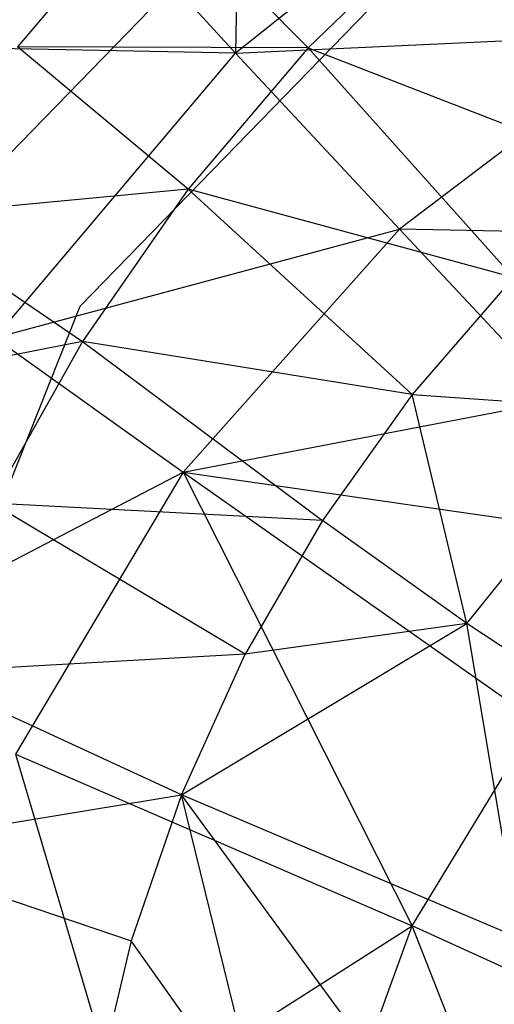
# Model space of a CAD drawing. Extents: x 1.6 to 24.9, y -15.7 to 0.
# Tile 43 of 246: x 4.254 to 4.611, y -11.575 to -10.836. Entities that reach past the tile are written whole.
import ezdxf

# ---------------------------------------------------------------- set-up
doc = ezdxf.new("R2010")
doc.units = 0
doc.header["$LTSCALE"] = 2.54
doc.layers.get('0').update_dxf_attribs({"color": 13, "linetype": 'CONTINUOUS'})

# ---------------------------------------------------------------- blocks, each defined once
blk = doc.blocks.new('ARES-203-D_STL')
at = {"color": 0}
for p, q in [((4.19899, -10.98558, 10.3659), (4.60739, -10.56635, 10.3659)), ((4.19899, -10.98558, 16.5659), (4.60739, -10.56635, 16.5659)), ((4.19899, -10.98558, 10.3659), (4.60739, -10.56635, 10.3659)), ((4.19899, -10.98558, 16.5659), (4.60739, -10.56635, 16.5659)), ((4.42021, -10.63429, 19.92035), (4.41638, -10.86106, 20.34228)), ((4.42021, -10.63429, 19.92035), (4.41638, -10.86106, 20.34228)), ((4.29963, -11.05094, 16.5659), (4.67536, -10.66524, 16.5659)), ((4.29963, -11.05094, 15.1659), (4.67536, -10.66524, 15.1659)), ((4.29963, -11.05094, 16.5659), (4.67536, -10.66524, 16.5659)), ((4.29963, -11.05094, 15.1659), (4.67536, -10.66524, 15.1659)), ((4.63437, -10.68713, 20.34167), (4.41638, -10.86106, 20.34228)), ((4.63437, -10.68713, 20.34167), (4.41638, -10.86106, 20.34228)), ((4.35304, -10.73829, 16.95849), (4.25239, -10.85641, 16.95817)), ((4.35304, -10.73829, 16.95849), (4.25239, -10.85641, 16.95817)), ((4.30494, -10.74019, 19.92053), (4.41638, -10.86106, 20.34228)), ((4.30494, -10.74019, 19.92053), (4.41638, -10.86106, 20.34228)), ((4.35304, -10.73829, 16.95849), (4.47081, -10.85727, 16.60346)), ((4.35304, -10.73829, 16.95849), (4.47081, -10.85727, 16.60346)), ((4.47081, -10.85727, 16.60346), (4.57097, -10.76066, 16.60349)), ((4.47081, -10.85727, 16.60346), (4.57097, -10.76066, 16.60349)), ((4.41638, -10.86106, 20.34228), (4.73231, -10.84674, 20.74983)), ((4.41638, -10.86106, 20.34228), (4.73231, -10.84674, 20.74983)), ((4.73231, -10.84674, 20.74983), (4.53941, -10.99329, 20.75041)), ((4.73231, -10.84674, 20.74983), (4.53941, -10.99329, 20.75041)), ((4.41638, -10.86106, 20.34228), (4.20077, -10.85701, 19.9207)), ((4.41638, -10.86106, 20.34228), (4.20077, -10.85701, 19.9207)), ((4.47081, -10.85727, 16.60346), (4.25239, -10.85641, 16.95817)), ((4.47081, -10.85727, 16.60346), (4.25239, -10.85641, 16.95817)), ((4.38069, -10.96325, 16.60344), (4.25239, -10.85641, 16.95817)), ((4.38069, -10.96325, 16.60344), (4.25239, -10.85641, 16.95817)), ((4.47081, -10.85727, 16.60346), (4.38069, -10.96325, 16.60344)), ((4.47081, -10.85727, 16.60346), (4.38069, -10.96325, 16.60344)), ((4.47081, -10.85727, 16.60346), (4.62517, -11.02957, 16.28088)), ((4.47081, -10.85727, 16.60346), (4.62517, -11.02957, 16.28088)), ((4.47081, -10.85727, 16.60346), (4.70979, -10.94985, 16.27964)), ((4.47081, -10.85727, 16.60346), (4.70979, -10.94985, 16.27964)), ((4.23558, -11.07479, 20.3428), (4.41638, -10.86106, 20.34228)), ((4.23558, -11.07479, 20.3428), (4.41638, -10.86106, 20.34228)), ((4.41638, -10.86106, 20.34228), (4.53941, -10.99329, 20.75041)), ((4.41638, -10.86106, 20.34228), (4.53941, -10.99329, 20.75041)), ((4.38069, -10.96325, 16.60344), (4.16355, -10.9838, 16.95787)), ((4.38069, -10.96325, 16.60344), (4.16355, -10.9838, 16.95787)), ((4.38069, -10.96325, 16.60344), (4.30124, -11.07746, 16.60341)), ((4.38069, -10.96325, 16.60344), (4.30124, -11.07746, 16.60341)), ((4.62517, -11.02957, 16.28088), (4.38069, -10.96325, 16.60344)), ((4.62517, -11.02957, 16.28088), (4.38069, -10.96325, 16.60344)), ((4.54891, -11.11716, 16.28201), (4.38069, -10.96325, 16.60344)), ((4.54891, -11.11716, 16.28201), (4.38069, -10.96325, 16.60344)), ((4.16355, -10.9838, 16.95787), (4.30124, -11.07746, 16.60341)), ((4.16355, -10.9838, 16.95787), (4.30124, -11.07746, 16.60341)), ((4.23558, -11.07479, 20.3428), (4.53941, -10.99329, 20.75041)), ((4.23558, -11.07479, 20.3428), (4.53941, -10.99329, 20.75041)), ((4.53941, -10.99329, 20.75041), (4.37684, -11.17544, 20.7509)), ((4.53941, -10.99329, 20.75041), (4.37684, -11.17544, 20.7509)), ((4.65932, -11.12137, 21.14223), (4.53941, -10.99329, 20.75041)), ((4.65932, -11.12137, 21.14223), (4.53941, -10.99329, 20.75041)), ((4.82658, -10.99917, 21.14197), (4.53941, -10.99329, 20.75041)), ((4.82658, -10.99917, 21.14197), (4.53941, -10.99329, 20.75041)), ((4.62517, -11.02957, 16.28088), (4.54891, -11.11716, 16.28201)), ((4.62517, -11.02957, 16.28088), (4.54891, -11.11716, 16.28201)), ((4.10011, -11.55105, 16.5659), (4.29963, -11.05094, 16.5659)), ((4.10011, -11.55105, 15.1659), (4.29963, -11.05094, 15.1659)), ((4.10011, -11.55105, 16.5659), (4.29963, -11.05094, 16.5659)), ((4.10011, -11.55105, 15.1659), (4.29963, -11.05094, 15.1659)), ((4.29963, -11.05094, 15.1659), (4.29963, -11.05094, 16.5659)), ((4.29963, -11.05094, 15.1659), (4.29963, -11.05094, 16.5659)), ((4.30124, -11.07746, 16.60341), (4.08716, -11.11917, 16.95761)), ((4.30124, -11.07746, 16.60341), (4.08716, -11.11917, 16.95761)), ((4.30124, -11.07746, 16.60341), (4.233, -11.19873, 16.60339)), ((4.30124, -11.07746, 16.60341), (4.233, -11.19873, 16.60339)), ((4.23558, -11.07479, 20.3428), (4.37684, -11.17544, 20.7509)), ((4.23558, -11.07479, 20.3428), (4.37684, -11.17544, 20.7509)), ((4.30124, -11.07746, 16.60341), (4.48156, -11.21169, 16.28304)), ((4.54891, -11.11716, 16.28201), (4.30124, -11.07746, 16.60341)), ((4.54891, -11.11716, 16.28201), (4.30124, -11.07746, 16.60341)), ((4.30124, -11.07746, 16.60341), (4.48156, -11.21169, 16.28304)), ((4.54891, -11.11716, 16.28201), (4.48156, -11.21169, 16.28304)), ((4.54891, -11.11716, 16.28201), (4.48156, -11.21169, 16.28304)), ((4.59002, -11.28918, 16.13757), (4.54891, -11.11716, 16.28201)), ((4.54891, -11.11716, 16.28201), (4.71832, -11.12939, 16.13558)), ((4.54891, -11.11716, 16.28201), (4.71832, -11.12939, 16.13558)), ((4.59002, -11.28918, 16.13757), (4.54891, -11.11716, 16.28201)), ((4.37684, -11.17544, 20.7509), (4.65932, -11.12137, 21.14223)), ((4.37684, -11.17544, 20.7509), (4.65932, -11.12137, 21.14223)), ((4.59002, -11.28918, 16.13757), (4.71832, -11.12939, 16.13558)), ((4.59002, -11.28918, 16.13757), (4.71832, -11.12939, 16.13558)), ((4.09871, -11.32028, 20.3432), (4.37684, -11.17544, 20.7509)), ((4.09871, -11.32028, 20.3432), (4.37684, -11.17544, 20.7509)), ((4.37684, -11.17544, 20.7509), (4.25103, -11.38713, 20.75128)), ((4.37684, -11.17544, 20.7509), (4.25103, -11.38713, 20.75128)), ((4.37684, -11.17544, 20.7509), (4.76325, -11.23094, 21.51507)), ((4.37684, -11.17544, 20.7509), (4.76325, -11.23094, 21.51507)), ((4.37684, -11.17544, 20.7509), (4.6425, -11.36222, 21.51496)), ((4.37684, -11.17544, 20.7509), (4.6425, -11.36222, 21.51496)), ((4.37684, -11.17544, 20.7509), (4.54885, -11.51582, 21.51487)), ((4.37684, -11.17544, 20.7509), (4.54885, -11.51582, 21.51487)), ((4.48156, -11.21169, 16.28304), (4.233, -11.19873, 16.60339)), ((4.42363, -11.31219, 16.28394), (4.233, -11.19873, 16.60339)), ((4.48156, -11.21169, 16.28304), (4.233, -11.19873, 16.60339)), ((4.42363, -11.31219, 16.28394), (4.233, -11.19873, 16.60339)), ((4.48156, -11.21169, 16.28304), (4.42363, -11.31219, 16.28394)), ((4.48156, -11.21169, 16.28304), (4.42363, -11.31219, 16.28394)), ((4.59002, -11.28918, 16.13757), (4.48156, -11.21169, 16.28304)), ((4.59002, -11.28918, 16.13757), (4.48156, -11.21169, 16.28304)), ((4.37564, -11.41769, 16.2847), (4.59002, -11.28918, 16.13757)), ((4.37564, -11.41769, 16.2847), (4.59002, -11.28918, 16.13757)), ((4.59002, -11.28918, 16.13757), (4.42363, -11.31219, 16.28394)), ((4.59002, -11.28918, 16.13757), (4.42363, -11.31219, 16.28394)), ((4.7129, -11.36964, 16.00245), (4.59002, -11.28918, 16.13757)), ((4.7129, -11.36964, 16.00245), (4.59002, -11.28918, 16.13757)), ((4.62959, -11.52531, 16.00245), (4.59002, -11.28918, 16.13757)), ((4.62959, -11.52531, 16.00245), (4.59002, -11.28918, 16.13757)), ((4.42363, -11.31219, 16.28394), (4.17652, -11.32589, 16.60337)), ((4.42363, -11.31219, 16.28394), (4.17652, -11.32589, 16.60337)), ((4.37564, -11.41769, 16.2847), (4.42363, -11.31219, 16.28394)), ((4.37564, -11.41769, 16.2847), (4.42363, -11.31219, 16.28394)), ((4.37564, -11.41769, 16.2847), (4.17652, -11.32589, 16.60337)), ((4.37564, -11.41769, 16.2847), (4.17652, -11.32589, 16.60337)), ((4.54885, -11.51582, 21.51487), (4.6425, -11.36222, 21.51496)), ((4.54885, -11.51582, 21.51487), (4.6425, -11.36222, 21.51496)), ((4.25103, -11.38713, 20.75128), (4.54885, -11.51582, 21.51487)), ((4.25103, -11.38713, 20.75128), (4.54885, -11.51582, 21.51487)), ((4.25103, -11.38713, 20.75128), (4.3303, -11.65503, 21.14273)), ((4.25103, -11.38713, 20.75128), (4.3303, -11.65503, 21.14273)), ((4.13227, -11.45776, 16.60336), (4.37564, -11.41769, 16.2847)), ((4.13227, -11.45776, 16.60336), (4.37564, -11.41769, 16.2847)), ((4.37564, -11.41769, 16.2847), (4.33801, -11.52722, 16.28532)), ((4.37564, -11.41769, 16.2847), (4.33801, -11.52722, 16.28532)), ((4.62959, -11.52531, 16.00245), (4.37564, -11.41769, 16.2847)), ((4.62959, -11.52531, 16.00245), (4.37564, -11.41769, 16.2847)), ((4.57841, -11.69423, 16.00245), (4.37564, -11.41769, 16.2847)), ((4.57841, -11.69423, 16.00245), (4.37564, -11.41769, 16.2847)), ((4.43696, -11.66651, 16.14009), (4.37564, -11.41769, 16.2847)), ((4.43696, -11.66651, 16.14009), (4.37564, -11.41769, 16.2847)), ((4.13227, -11.45776, 16.60336), (4.33801, -11.52722, 16.28532)), ((4.13227, -11.45776, 16.60336), (4.33801, -11.52722, 16.28532)), ((4.3303, -11.65503, 21.14273), (4.54885, -11.51582, 21.51487)), ((4.3303, -11.65503, 21.14273), (4.54885, -11.51582, 21.51487)), ((4.48697, -11.68702, 21.51481), (4.54885, -11.51582, 21.51487)), ((4.48697, -11.68702, 21.51481), (4.54885, -11.51582, 21.51487)), ((4.62783, -11.71644, 21.86862), (4.54885, -11.51582, 21.51487)), ((4.62783, -11.71644, 21.86862), (4.54885, -11.51582, 21.51487)), ((4.77829, -11.62016, 22.20703), (4.54885, -11.51582, 21.51487)), ((4.77829, -11.62016, 22.20703), (4.54885, -11.51582, 21.51487)), ((4.33801, -11.52722, 16.28532), (4.31097, -11.63977, 16.28578)), ((4.33801, -11.52722, 16.28532), (4.31097, -11.63977, 16.28578)), ((4.43696, -11.66651, 16.14009), (4.33801, -11.52722, 16.28532)), ((4.43696, -11.66651, 16.14009), (4.33801, -11.52722, 16.28532))]:
    blk.add_line(p, q, dxfattribs=at)

msp = doc.modelspace()

# ---------------------------------------------------------------- block references
at = {"color": 0}
msp.add_blockref('ARES-203-D_STL', (0, 0), dxfattribs=at)

doc.saveas('drawing.dxf')
